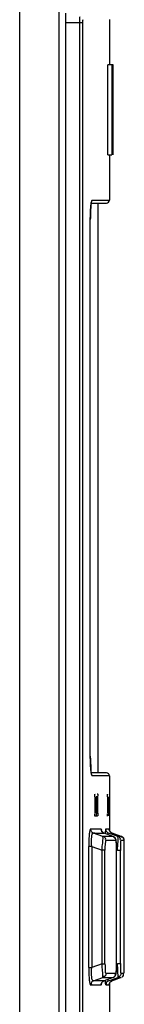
# Model space of a CAD drawing. Header units: inches. Extents: x 0 to 117, y 0 to 83.
# Tile 21 of 64: x 57.551 to 57.825, y 47.652 to 50.238. Entities that reach past the tile are written whole.
import ezdxf

# ---------------------------------------------------------------- set-up
doc = ezdxf.new("R2010")
doc.units = ezdxf.units.IN
doc.header["$LTSCALE"] = 6.431102
doc.header["$MEASUREMENT"] = 0
doc.layers.get('0').update_dxf_attribs({"linetype": 'CONTINUOUS'})

msp = doc.modelspace()

# ---------------------------------------------------------------- linework, layer by layer
at = {"color": 7, "linetype": 'CONTINUOUS'}
for p, q in [((57.551, 34.7291), (57.551, 52.4938)), ((57.6543, 34.7209), (57.6543, 52.4937)), ((57.6707, 50.2547), (57.6707, 45.1746)), ((57.6707, 50.2305), (57.7161, 50.2305)), ((57.7083, 45.2187), (57.7083, 50.2305)), ((57.7161, 45.2187), (57.7161, 50.2305)), ((57.7858, 50.2384), (57.7858, 50.1195)), ((57.7819, 49.8833), (57.7819, 50.1195)), ((57.7957, 50.1195), (57.7819, 50.1195)), ((57.7923, 50.1195), (57.7923, 49.8833)), ((57.7957, 49.8833), (57.7957, 50.1195)), ((57.7819, 49.8833), (57.7923, 49.8833)), ((57.7858, 49.8833), (57.7858, 49.764)), ((57.7956, 49.8833), (57.7957, 49.8833)), ((57.739, 49.7561), (57.7774, 49.7561)), ((57.7406, 49.764), (57.7853, 49.764)), ((57.7563, 48.2601), (57.7563, 49.7561)), ((57.7359, 49.7128), (57.7359, 49.7128)), ((57.7359, 48.3034), (57.7359, 48.3034)), ((57.7779, 48.2601), (57.739, 48.2601)), ((57.74, 48.2527), (57.7406, 48.2522)), ((57.7858, 48.2522), (57.7406, 48.2522)), ((57.7858, 48.2522), (57.7858, 48.1084)), ((57.7542, 48.2049), (57.7549, 48.2049)), ((57.7477, 48.1971), (57.7477, 48.1538)), ((57.7515, 48.1971), (57.7515, 48.1538)), ((57.7555, 48.1971), (57.7515, 48.1971)), ((57.7555, 48.1538), (57.7555, 48.1971)), ((57.7807, 48.1971), (57.7807, 48.1538)), ((57.7832, 48.1538), (57.7832, 48.1971)), ((57.7515, 48.1538), (57.7555, 48.1538)), ((57.7832, 48.1538), (57.7832, 48.147)), ((57.7549, 48.1459), (57.7491, 48.1459)), ((57.7364, 48.1128), (57.7643, 48.1128)), ((57.769, 48.093), (57.7442, 48.1017)), ((57.748, 48.1017), (57.7442, 48.1017)), ((57.748, 48.1017), (57.7698, 48.1017)), ((57.7698, 48.1017), (57.772, 48.1017)), ((57.772, 48.1017), (57.772, 48.1017)), ((57.7955, 48.093), (57.7721, 48.1017)), ((57.7761, 48.1128), (57.7848, 48.1128)), ((57.797, 48.097), (57.7838, 48.1017)), ((57.7854, 48.1115), (57.7853, 48.1123)), ((57.7922, 48.1017), (57.792, 48.1017)), ((57.793, 48.1017), (57.7922, 48.1017)), ((57.8168, 48.093), (57.793, 48.1017)), ((57.793, 48.1017), (57.793, 48.1017)), ((57.793, 48.1017), (57.7981, 48.0999)), ((57.808, 48.093), (57.797, 48.097)), ((57.7981, 48.0999), (57.8168, 48.0931)), ((57.7721, 48.093), (57.769, 48.093)), ((57.7954, 48.093), (57.7721, 48.093)), ((57.8031, 48.0819), (57.7767, 48.0819)), ((57.7954, 48.093), (57.7955, 48.093)), ((57.7955, 48.093), (57.7955, 48.093)), ((57.8168, 48.0931), (57.808, 48.093)), ((57.8245, 48.082), (57.8158, 48.082)), ((57.8168, 48.0931), (57.8168, 48.093)), ((57.8247, 48.0787), (57.8246, 48.0815)), ((57.8247, 48.079), (57.8247, 48.0797)), ((57.8248, 48.056), (57.8247, 48.0787)), ((57.8247, 48.0755), (57.8247, 48.0783)), ((57.8248, 48.0693), (57.8247, 48.0755)), ((57.7318, 47.749), (57.7318, 48.0664)), ((57.7395, 48.0664), (57.7318, 48.0664)), ((57.7395, 48.0664), (57.7395, 47.749)), ((57.7395, 48.0664), (57.7665, 48.0569)), ((57.7665, 47.7585), (57.7665, 48.0569)), ((57.7742, 48.0569), (57.7665, 48.0569)), ((57.7742, 47.7585), (57.7742, 48.0569)), ((57.8047, 48.0554), (57.8047, 48.0554)), ((57.8147, 48.0564), (57.8069, 48.0564)), ((57.8147, 47.759), (57.8147, 48.0564)), ((57.8248, 48.0631), (57.8248, 48.0693)), ((57.8248, 47.7464), (57.8248, 48.0631)), ((57.8047, 47.76), (57.8047, 47.76)), ((57.8248, 47.7548), (57.8248, 47.7594)), ((57.7318, 47.749), (57.7395, 47.749)), ((57.7665, 47.7585), (57.7395, 47.749)), ((57.7665, 47.7585), (57.7742, 47.7585)), ((57.7767, 47.7335), (57.8031, 47.7335)), ((57.8069, 47.759), (57.8147, 47.759)), ((57.8074, 47.7527), (57.8069, 47.759)), ((57.8153, 47.7366), (57.8156, 47.7339)), ((57.8158, 47.7335), (57.8241, 47.7335)), ((57.7442, 47.7137), (57.769, 47.7224)), ((57.752, 47.7137), (57.7442, 47.7137)), ((57.7545, 47.7137), (57.752, 47.7137)), ((57.772, 47.7137), (57.7545, 47.7137)), ((57.769, 47.7224), (57.7929, 47.7224)), ((57.772, 47.7137), (57.772, 47.7137)), ((57.7955, 47.7224), (57.7721, 47.7137)), ((57.7838, 47.7137), (57.7969, 47.7184)), ((57.7858, 47.708), (57.7858, 47.5081)), ((57.7921, 47.7137), (57.7929, 47.7136)), ((57.7929, 47.7224), (57.7954, 47.7224)), ((57.7929, 47.7136), (57.793, 47.7137)), ((57.8168, 47.7224), (57.793, 47.7137)), ((57.798, 47.7155), (57.793, 47.7137)), ((57.793, 47.7137), (57.793, 47.7137)), ((57.7954, 47.7224), (57.7985, 47.7239)), ((57.7955, 47.7224), (57.7954, 47.7224)), ((57.7955, 47.7224), (57.7955, 47.7224)), ((57.7969, 47.7184), (57.808, 47.7224)), ((57.8168, 47.7224), (57.798, 47.7155)), ((57.8095, 47.7224), (57.8141, 47.7224)), ((57.8141, 47.7224), (57.8163, 47.7224)), ((57.8168, 47.7224), (57.8168, 47.7224)), ((57.7643, 47.7026), (57.7364, 47.7026)), ((57.7853, 47.7026), (57.7761, 47.7026)), ((57.7853, 47.7026), (57.7854, 47.7039)), ((57.7854, 47.7039), (57.7854, 47.7039))]:
    msp.add_line(p, q, dxfattribs=at)
for points in [[(57.7359, 48.3018), (57.7359, 49.7146), (57.7359, 49.7177), (57.736, 49.7208), (57.736, 49.7239), (57.7361, 49.7269), (57.7362, 49.7297), (57.7363, 49.7325), (57.7364, 49.7352), (57.7365, 49.7378), (57.7367, 49.7402), (57.7368, 49.7426), (57.737, 49.7448), (57.7372, 49.7469), (57.7373, 49.7489), (57.7375, 49.7507), (57.7377, 49.7523), (57.7379, 49.7539), (57.7381, 49.7552), (57.7383, 49.7564), (57.7385, 49.7575), (57.7387, 49.7583), (57.7388, 49.759), (57.739, 49.7595), (57.739, 49.7596)], [(57.7363, 48.284), (57.7362, 48.2867), (57.7361, 48.2896), (57.736, 48.2926), (57.736, 48.2956), (57.7359, 48.2987), (57.7359, 48.3018)], [(57.7367, 48.2762), (57.7365, 48.2787), (57.7364, 48.2813), (57.7363, 48.284)], [(57.739, 48.2565), (57.739, 48.2565), (57.739, 48.2567), (57.7388, 48.2572), (57.7386, 48.258), (57.7385, 48.2588), (57.7383, 48.2599), (57.7381, 48.2611), (57.7379, 48.2625), (57.7377, 48.264), (57.7375, 48.2657), (57.7373, 48.2675), (57.7371, 48.2695), (57.737, 48.2716), (57.7368, 48.2738), (57.7367, 48.2762)], [(57.7364, 48.1128), (57.7364, 48.1122), (57.7365, 48.1115), (57.7366, 48.1109), (57.7367, 48.1103), (57.7369, 48.1096), (57.7371, 48.109), (57.7373, 48.1084), (57.7375, 48.1078), (57.7378, 48.1072)], [(57.7665, 48.1061), (57.7659, 48.1071), (57.7656, 48.1078), (57.7654, 48.1083), (57.7654, 48.1084)], [(57.772, 48.1017), (57.7703, 48.1025), (57.7686, 48.1037), (57.7674, 48.1049), (57.7665, 48.1061)], [(57.7789, 48.1052), (57.7793, 48.1047), (57.7798, 48.1042), (57.7803, 48.1037), (57.7808, 48.1033), (57.7814, 48.1029), (57.782, 48.1026), (57.7826, 48.1023), (57.7832, 48.102), (57.7838, 48.1017)], [(57.793, 48.1017), (57.7916, 48.1024), (57.7904, 48.1031), (57.7893, 48.104), (57.7883, 48.1049), (57.7875, 48.1059), (57.7868, 48.107), (57.7863, 48.1081), (57.7859, 48.1091), (57.7856, 48.11), (57.7855, 48.1107), (57.7854, 48.1111), (57.7854, 48.1114), (57.7854, 48.1114)], [(57.8047, 48.0578), (57.8047, 48.0612), (57.8047, 48.0644), (57.8046, 48.0675), (57.8045, 48.0703), (57.8044, 48.0729), (57.8042, 48.0753), (57.8041, 48.0774), (57.8039, 48.0793), (57.8037, 48.0809), (57.8035, 48.0824), (57.8032, 48.0838), (57.8028, 48.0853), (57.8021, 48.087), (57.801, 48.0888), (57.7994, 48.0906), (57.7973, 48.0921), (57.7955, 48.093)], [(57.8246, 48.0803), (57.8246, 48.0808), (57.8246, 48.0813), (57.8246, 48.0817), (57.8246, 48.0822), (57.8245, 48.0826), (57.8245, 48.0831), (57.8244, 48.0837), (57.8243, 48.0845), (57.824, 48.0856), (57.8236, 48.0866), (57.823, 48.0877), (57.8224, 48.0888), (57.8215, 48.0898), (57.8205, 48.0908), (57.8194, 48.0917), (57.8182, 48.0924), (57.8168, 48.093)], [(57.8045, 47.7466), (57.8046, 47.7493), (57.8047, 47.7521), (57.8047, 47.755), (57.8047, 47.7581), (57.8047, 48.0578)], [(57.7955, 47.7224), (57.7969, 47.723), (57.7989, 47.7244), (57.8005, 47.726), (57.8017, 47.7277), (57.8025, 47.7293), (57.803, 47.7307), (57.8033, 47.732), (57.8036, 47.7333), (57.8038, 47.7347), (57.8039, 47.7362), (57.8041, 47.7378), (57.8042, 47.7397), (57.8043, 47.7418), (57.8044, 47.7441), (57.8045, 47.7466)], [(57.7643, 47.7026), (57.7643, 47.7034), (57.7644, 47.7041), (57.7645, 47.7049), (57.7647, 47.7057), (57.7649, 47.7064), (57.7652, 47.7071), (57.7655, 47.7078), (57.7659, 47.7085), (57.7663, 47.7092)], [(57.7655, 47.708), (57.7654, 47.7073), (57.7653, 47.707), (57.7653, 47.7069), (57.7654, 47.7072), (57.7657, 47.7078), (57.7662, 47.7089), (57.7671, 47.7102)], [(57.7663, 47.7092), (57.7667, 47.7099), (57.7673, 47.7105), (57.7678, 47.7111), (57.7685, 47.7116), (57.7691, 47.7121), (57.7698, 47.7126), (57.7705, 47.713), (57.7712, 47.7134), (57.772, 47.7137)], [(57.7684, 47.7116), (57.7702, 47.7128), (57.772, 47.7137)], [(57.786, 47.7067), (57.7863, 47.7074), (57.7866, 47.708), (57.7869, 47.7086), (57.7873, 47.7092), (57.7877, 47.7097), (57.7881, 47.7103), (57.7886, 47.7108), (57.7891, 47.7113), (57.7896, 47.7117)], [(57.7896, 47.7117), (57.7899, 47.712), (57.7903, 47.7123), (57.7907, 47.7125), (57.791, 47.7127), (57.7914, 47.713), (57.7918, 47.7132), (57.7922, 47.7133), (57.7926, 47.7135)], [(57.7853, 47.7026), (57.7853, 47.7031), (57.7853, 47.7035), (57.7853, 47.704), (57.7854, 47.7045), (57.7855, 47.7049), (57.7856, 47.7054), (57.7857, 47.7059), (57.7859, 47.7063), (57.786, 47.7067)], [(57.7854, 47.7041), (57.7855, 47.7047), (57.7856, 47.7054), (57.7859, 47.7063), (57.7862, 47.7071)], [(57.7854, 47.7043), (57.7854, 47.7041), (57.7854, 47.7039)]]:
    msp.add_lwpolyline(points, dxfattribs=at)
for centre, radius, start, end in [((57.7327, 49.764), 0.0079, 320.3936, 0.0322), ((57.7779, 49.764), 0.00787, 270.0001, 360), ((58.231, 49.7135), 0.4951, 177.8022, 179.2815), ((58.3367, 49.7118), 0.6008, 179.242, 179.9013), ((57.7327, 48.2522), 0.0079, 359.9696, 39.5721), ((57.7779, 48.2522), 0.00787, 0, 89.9999), ((58.3074, 48.0577), 0.4927, 178.6783, 179.6146), ((58.4339, 48.0564), 0.6192, 179.5793, 179.9984), ((57.309, 47.7603), 0.4958, 359.4114, 359.9631), ((57.4321, 47.7587), 0.3726, 358.1675, 359.4642), ((56.7071, 47.6673), 1.1036, 4.1252, 4.4394), ((55.35, 47.7579), 2.4748, 359.7361, 359.9268)]:
    msp.add_arc(centre, radius, start, end, dxfattribs=at)
for points, knots in [([(57.7083, 50.2305), (57.7083, 50.2343), (57.7097, 50.2377), (57.7077, 50.2463), (57.7092, 50.2463)], [0, 0, 0, 0, 0.705637, 1, 1, 1, 1]), ([(57.7161, 50.2305), (57.7161, 50.2323), (57.7162, 50.2335), (57.7164, 50.2379), (57.7168, 50.2366), (57.7168, 50.2362)], [0, 0, 0, 0, 0.688716, 0.864669, 1, 1, 1, 1]), ([(57.7406, 49.764), (57.7398, 49.7638), (57.7388, 49.7601), (57.737, 49.7507), (57.7365, 49.7402), (57.7362, 49.7325)], [0, 0, 0, 0, 0.081351, 0.282904, 1, 1, 1, 1]), ([(57.7359, 48.3034), (57.7359, 48.2921), (57.7376, 48.2759), (57.7369, 48.2576), (57.74, 48.2527)], [0, 0, 0, 0, 0.661817, 1, 1, 1, 1]), ([(57.7477, 48.1971), (57.7477, 48.1989), (57.7478, 48.2), (57.7479, 48.2046), (57.7482, 48.2033), (57.7482, 48.203)], [0, 0, 0, 0, 0.696908, 0.877463, 1, 1, 1, 1]), ([(57.7549, 48.2049), (57.7554, 48.2049), (57.7551, 48.2016), (57.7554, 48.2002), (57.7553, 48.1986)], [0, 0, 0, 0, 0.258145, 1, 1, 1, 1]), ([(57.7807, 48.1971), (57.7807, 48.1989), (57.7807, 48.2), (57.7807, 48.2046), (57.7808, 48.2032), (57.7809, 48.2029)], [0, 0, 0, 0, 0.698358, 0.877785, 1, 1, 1, 1]), ([(57.7484, 48.1459), (57.7478, 48.1459), (57.7481, 48.1492), (57.7478, 48.1507), (57.7479, 48.1522)], [0, 0, 0, 0, 0.259337, 1, 1, 1, 1]), ([(57.7515, 48.1538), (57.7515, 48.152), (57.7515, 48.1508), (57.7514, 48.1464), (57.7511, 48.1478), (57.7511, 48.1481)], [0, 0, 0, 0, 0.691657, 0.867511, 1, 1, 1, 1]), ([(57.7555, 48.1538), (57.7555, 48.152), (57.7554, 48.1508), (57.7553, 48.1463), (57.755, 48.1476), (57.755, 48.1479)], [0, 0, 0, 0, 0.697493, 0.878054, 1, 1, 1, 1]), ([(57.7809, 48.1459), (57.7804, 48.1459), (57.7813, 48.1493), (57.7807, 48.1506), (57.7807, 48.1522)], [0, 0, 0, 0, 0.250916, 1, 1, 1, 1]), ([(57.7364, 48.1128), (57.7353, 48.1124), (57.7341, 48.1071), (57.7328, 48.0985), (57.732, 48.0835), (57.7318, 48.0725), (57.7318, 48.0664)], [0, 0, 0, 0, 0.077163, 0.285878, 0.611718, 1, 1, 1, 1]), ([(57.7395, 48.0664), (57.7388, 48.0751), (57.7381, 48.0835), (57.7409, 48.1023), (57.7442, 48.1017)], [0, 0, 0, 0, 0.723186, 1, 1, 1, 1]), ([(57.7656, 48.1079), (57.7655, 48.1088), (57.7652, 48.1103), (57.7649, 48.1119), (57.7647, 48.1124)], [0, 0, 0, 0, 0.629167, 1, 1, 1, 1]), ([(57.772, 48.1017), (57.7699, 48.1025), (57.7655, 48.104), (57.7652, 48.1096), (57.7664, 48.1112)], [0, 0, 0, 0, 0.523722, 1, 1, 1, 1]), ([(57.7761, 48.1128), (57.7752, 48.1123), (57.7756, 48.1073), (57.7748, 48.1038), (57.7746, 48.1008)], [0, 0, 0, 0, 0.254863, 1, 1, 1, 1]), ([(57.7838, 48.1017), (57.7834, 48.1018), (57.782, 48.1006), (57.7819, 48.0992), (57.7817, 48.0982)], [0, 0, 0, 0, 0.312507, 1, 1, 1, 1]), ([(57.793, 48.1017), (57.791, 48.1025), (57.7865, 48.104), (57.7862, 48.1096), (57.7874, 48.1112)], [0, 0, 0, 0, 0.52409, 1, 1, 1, 1]), ([(57.7665, 48.0569), (57.7669, 48.0615), (57.7677, 48.0735), (57.7696, 48.0856), (57.769, 48.093)], [0, 0, 0, 0, 0.380703, 1, 1, 1, 1]), ([(57.769, 48.093), (57.771, 48.0922), (57.7754, 48.0907), (57.7757, 48.0852), (57.7745, 48.0836)], [0, 0, 0, 0, 0.523081, 1, 1, 1, 1]), ([(57.7767, 48.0819), (57.7761, 48.0819), (57.7755, 48.0786), (57.7743, 48.0715), (57.7742, 48.0629), (57.7742, 48.0569)], [0, 0, 0, 0, 0.076554, 0.285757, 1, 1, 1, 1]), ([(57.7986, 48.0907), (57.7982, 48.0907), (57.7974, 48.0907), (57.7966, 48.0905), (57.7962, 48.0904)], [0, 0, 0, 0, 0.460168, 1, 1, 1, 1]), ([(57.8047, 48.0554), (57.8047, 48.0617), (57.8051, 48.0709), (57.8036, 48.0779), (57.8038, 48.0819), (57.8031, 48.0819)], [0, 0, 0, 0, 0.705285, 0.922494, 1, 1, 1, 1]), ([(57.808, 48.093), (57.8101, 48.0923), (57.8145, 48.0908), (57.8148, 48.0852), (57.8136, 48.0836)], [0, 0, 0, 0, 0.523775, 1, 1, 1, 1]), ([(57.8085, 48.0798), (57.8086, 48.0813), (57.8087, 48.0854), (57.8089, 48.0897), (57.8083, 48.0923)], [0, 0, 0, 0, 0.355271, 1, 1, 1, 1]), ([(57.8158, 48.082), (57.8148, 48.0814), (57.8159, 48.0758), (57.8149, 48.0722), (57.8148, 48.069)], [0, 0, 0, 0, 0.258228, 1, 1, 1, 1]), ([(57.8207, 48.0906), (57.8203, 48.0907), (57.8192, 48.0908), (57.8181, 48.0906), (57.8176, 48.0904)], [0, 0, 0, 0, 0.451615, 1, 1, 1, 1]), ([(57.8233, 48.0882), (57.823, 48.0887), (57.8223, 48.0897), (57.8213, 48.0904), (57.8207, 48.0906)], [0, 0, 0, 0, 0.509487, 1, 1, 1, 1]), ([(57.8243, 48.0851), (57.8242, 48.0856), (57.8239, 48.0867), (57.8235, 48.0877), (57.8233, 48.0882)], [0, 0, 0, 0, 0.509307, 1, 1, 1, 1]), ([(57.7318, 47.749), (57.7318, 47.7429), (57.732, 47.7319), (57.7328, 47.7169), (57.7341, 47.7084), (57.7353, 47.703), (57.7364, 47.7026)], [0, 0, 0, 0, 0.388294, 0.714196, 0.922906, 1, 1, 1, 1]), ([(57.7442, 47.7137), (57.7408, 47.7131), (57.7381, 47.7319), (57.7388, 47.7403), (57.7395, 47.749)], [0, 0, 0, 0, 0.277174, 1, 1, 1, 1]), ([(57.769, 47.7224), (57.7691, 47.7234), (57.7684, 47.7355), (57.7673, 47.7475), (57.7665, 47.7585)], [0, 0, 0, 0, 0.082857, 1, 1, 1, 1]), ([(57.7767, 47.7335), (57.7767, 47.7313), (57.7768, 47.7266), (57.7717, 47.7245), (57.7698, 47.7251)], [0, 0, 0, 0, 0.524831, 1, 1, 1, 1]), ([(57.7742, 47.7585), (57.7742, 47.7525), (57.7759, 47.7463), (57.7744, 47.7339), (57.7767, 47.7335)], [0, 0, 0, 0, 0.717297, 1, 1, 1, 1]), ([(57.8031, 47.7335), (57.8042, 47.7338), (57.8034, 47.7401), (57.8044, 47.7435), (57.8045, 47.7468)], [0, 0, 0, 0, 0.26764, 1, 1, 1, 1]), ([(57.808, 47.7224), (57.8099, 47.7237), (57.8072, 47.734), (57.8083, 47.7409), (57.8079, 47.7467)], [0, 0, 0, 0, 0.284597, 1, 1, 1, 1]), ([(57.8158, 47.7335), (57.8158, 47.7313), (57.8159, 47.7266), (57.8108, 47.7244), (57.8089, 47.725)], [0, 0, 0, 0, 0.524122, 1, 1, 1, 1]), ([(57.8147, 47.759), (57.8147, 47.7567), (57.8148, 47.7493), (57.8148, 47.7418), (57.8153, 47.7366)], [0, 0, 0, 0, 0.2998, 1, 1, 1, 1]), ([(57.8245, 47.7335), (57.8247, 47.7337), (57.8242, 47.7383), (57.8247, 47.7425), (57.8248, 47.7465)], [0, 0, 0, 0, 0.068686, 1, 1, 1, 1]), ([(57.7442, 47.7137), (57.7421, 47.7129), (57.7377, 47.7114), (57.7374, 47.7058), (57.7386, 47.7042)], [0, 0, 0, 0, 0.523257, 1, 1, 1, 1]), ([(57.7643, 47.7026), (57.7647, 47.7026), (57.7651, 47.705), (57.7654, 47.7063), (57.7656, 47.7075)], [0, 0, 0, 0, 0.272902, 1, 1, 1, 1]), ([(57.7746, 47.7146), (57.7747, 47.7131), (57.775, 47.7093), (57.775, 47.7054), (57.7758, 47.7031)], [0, 0, 0, 0, 0.377811, 1, 1, 1, 1]), ([(57.7838, 47.7137), (57.7818, 47.7129), (57.7773, 47.7114), (57.777, 47.7058), (57.7782, 47.7042)], [0, 0, 0, 0, 0.523938, 1, 1, 1, 1]), ([(57.7817, 47.7172), (57.7819, 47.7165), (57.7821, 47.7153), (57.7827, 47.7141), (57.7831, 47.7138)], [0, 0, 0, 0, 0.63153, 1, 1, 1, 1])]:
    msp.add_open_spline(points, degree=3, knots=knots, dxfattribs=at)
for points in [[(57.7378, 48.1072), (57.7391, 48.1048), (57.7415, 48.1027), (57.7442, 48.1017)], [(57.7761, 48.1128), (57.7761, 48.1101), (57.7771, 48.1072), (57.7789, 48.1052)], [(57.8031, 48.0819), (57.8031, 48.0852), (57.8019, 48.0903), (57.7986, 48.0907)], [(57.8069, 48.0564), (57.8076, 48.0642), (57.8082, 48.072), (57.8085, 48.0798)], [(57.7985, 47.7239), (57.8008, 47.7253), (57.8026, 47.7296), (57.8009, 47.7318)], [(57.8197, 47.7237), (57.8221, 47.7251), (57.8241, 47.7295), (57.8224, 47.7318)]]:
    msp.add_open_spline(points, degree=3, dxfattribs=at)

doc.saveas('drawing.dxf')
